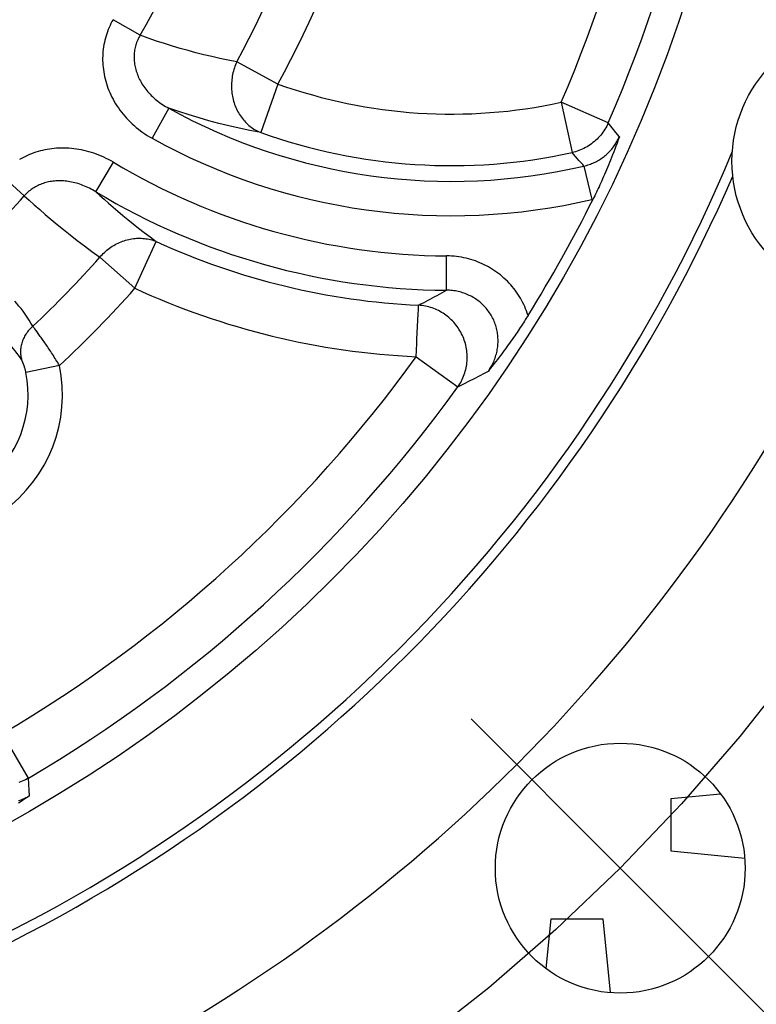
# Model space of a CAD drawing. Header units: millimetres. Extents: x 0 to 420, y 0 to 297.
# Tile 53 of 72: x 334 to 343, y 154 to 166. Entities that reach past the tile are written whole.
import ezdxf

# ---------------------------------------------------------------- set-up
doc = ezdxf.new("R2010")
doc.units = ezdxf.units.MM
doc.header["$LTSCALE"] = 23.1
doc.linetypes.add('CENTER', pattern=[0.6, 0.375, -0.075, 0.075, -0.075])
doc.layers.get('0').update_dxf_attribs({"linetype": 'CONTINUOUS'})
for name, color, linetype in [('AXIS', 7, 'CONTINUOUS'), ('COMPONENTS', 7, 'CONTINUOUS'), ('DIMENSION', 7, 'CONTINUOUS')]:
    doc.layers.add(name, color=color, linetype=linetype)
doc.styles.get("Standard").update_dxf_attribs({"font": 'arial.ttf'})
doc.styles.add('TEXTSTYLE_4', font='gdt')
doc.dimstyles.new('DIMSTYLE_13', dxfattribs={"dimtxt": 3, "dimasz": 3, "dimexe": 0.18, "dimexo": 0.0625, "dimgap": 0.09, "dimtad": 1, "dimdec": 1, "dimlfac": 5, "dimdsep": 46, "dimtxsty": 'STANDARD', "dimblk": '_FILLED', "dimblk1": '_FILLED', "dimblk2": '_FILLED', "dimcen": 0.09, "dimadec": 0, "dimazin": 0, "dimtp": 0.5, "dimtm": 0.5, "dimtfac": 1, "dimtdec": 1, "dimtofl": 0, "dimtmove": 0, "dimatfit": 3, "dimldrblk": '_FILLED', "dimfxl": 1, "dimtolj": 1, "dimarcsym": 0})
doc.dimstyles.new('DIMSTYLE_5', dxfattribs={"dimtxt": 3, "dimasz": 3, "dimexe": 0.18, "dimexo": 0.0625, "dimgap": 0.09, "dimtad": 1, "dimtih": 1, "dimtoh": 1, "dimdec": 3, "dimlfac": 5, "dimdsep": 46, "dimtxsty": 'STANDARD', "dimblk": '_FILLED', "dimblk1": '_FILLED', "dimblk2": '_FILLED', "dimcen": 0.09, "dimadec": 0, "dimazin": 0, "dimtp": 0.2, "dimtm": 0.2, "dimtfac": 1, "dimtdec": 3, "dimtofl": 0, "dimtmove": 0, "dimatfit": 3, "dimldrblk": '_FILLED', "dimfxl": 1, "dimtolj": 1, "dimarcsym": 0})

# ---------------------------------------------------------------- blocks, each defined once
blk = doc.blocks.new('_FILLED')
at = {"color": 0, "linetype": 'BYBLOCK'}
blk.add_solid([(0, 0), (-1, 0.2), (-1, -0.2)], dxfattribs=at)
blk = doc.blocks.new('*D3')
at = {"layer": 'DIMENSION', "color": 2, "linetype": 'CONTINUOUS'}
for p, q in [((290.733, 185.827), (273.74, 185.827)), ((292.733, 185.827), (290.733, 185.827)), ((306.533, 179.699), (292.733, 185.827))]:
    blk.add_line(p, q, dxfattribs=at)
at = {"layer": 'DIMENSION', "color": 2, "linetype": 'CONTINUOUS', "xscale": 3, "yscale": 3, "zscale": 3, "rotation": 336.0556988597}
blk.add_blockref('_FILLED', (306.533, 179.699), dxfattribs=at)
at = {"layer": 'DIMENSION', "color": 2, "linetype": 'CONTINUOUS', "insert": (287.733, 189.577), "char_height": 3, "width": 10.99257, "attachment_point": 3, "line_spacing_factor": 0.9, "style": 'TEXTSTYLE_4'}
blk.add_mtext('{\\Fgdt;n}\\Farial.ttf;215', dxfattribs=at)
blk = doc.blocks.new('*D20')
at = {"layer": 'DIMENSION', "color": 2, "linetype": 'CONTINUOUS'}
for p, q in [((335.973, 214.633), (373.982, 214.633)), ((371.982, 214.633), (371.982, 180.403)), ((371.982, 146.174), (371.982, 180.403)), ((354.982, 146.174), (373.982, 146.174))]:
    blk.add_line(p, q, dxfattribs=at)
at = {"layer": 'DIMENSION', "color": 2, "linetype": 'CONTINUOUS', "xscale": 3, "yscale": 3, "zscale": 3}
for p, rotation in [((371.982, 214.633), 90), ((371.982, 146.174), 270)]:
    blk.add_blockref('_FILLED', p, dxfattribs=dict(at, rotation=rotation))
at = {"layer": 'DIMENSION', "color": 2, "linetype": 'CONTINUOUS', "insert": (368.232, 180.403), "char_height": 3, "width": 13.27138, "attachment_point": 2, "rotation": 90, "line_spacing_factor": 0.9}
blk.add_mtext('(342.3)', dxfattribs=at)

msp = doc.modelspace()

# ---------------------------------------------------------------- linework, layer by layer
at = {"layer": 'AXIS', "color": 2, "linetype": 'CENTER'}
for q in [(339.65268, 157.50313), (343.1175, 154.0383)]:
    msp.add_line((341.38509, 155.77071), q, dxfattribs=at)
msp.add_circle((326.18229, 170.97351), 21.5, dxfattribs=at)
at = {"layer": 'COMPONENTS', "color": 9, "linetype": 'CONTINUOUS'}
for p, q in [((335.81086, 165.43532), (335.49661, 165.61607)), ((337.41156, 164.86926), (336.9338, 165.12897)), ((337.41156, 164.86926), (337.21059, 164.30634)), ((341.24611, 164.41914), (340.69803, 164.65762)), ((340.69803, 164.65762), (340.82513, 164.07357)), ((336.14283, 164.58933), (335.9496, 164.24084)), ((341.29167, 164.36199), (341.24611, 164.41914)), ((341.33415, 164.30891), (341.29167, 164.36199)), ((341.3749, 164.25816), (341.33415, 164.30891)), ((335.29525, 163.61934), (335.50012, 163.96111)), ((340.96415, 163.91775), (340.94973, 163.93388)), ((340.96415, 163.91775), (341.05479, 163.52971)), ((334.46661, 163.57412), (334.19623, 163.81562)), ((341.05479, 163.52971), (341.06901, 163.53315)), ((335.74993, 162.49894), (335.99919, 163.0422)), ((335.34287, 162.85949), (335.74993, 162.49894)), ((339.36622, 162.47668), (339.36912, 162.87515)), ((339.03903, 162.20228), (339.04117, 162.24802)), ((339.04117, 162.24802), (339.04155, 162.25594)), ((339.02536, 161.90766), (339.03903, 162.20228)), ((334.60003, 162.01279), (334.58725, 162.02966)), ((334.61384, 161.99427), (334.60003, 162.01279)), ((339.02318, 161.86066), (339.02536, 161.90766)), ((339.01598, 161.70563), (339.02318, 161.86066)), ((339.01598, 161.70563), (339.50055, 161.3557)), ((334.87516, 161.60376), (334.48491, 161.52319)), ((334.51662, 156.81663), (334.21338, 157.33171)), ((334.51989, 156.74361), (334.51662, 156.81663)), ((334.52305, 156.67558), (334.51989, 156.74361)), ((334.52618, 156.61069), (334.52305, 156.67558))]:
    msp.add_line(p, q, dxfattribs=at)
at = {"layer": 'COMPONENTS', "color": 7, "linetype": 'CONTINUOUS'}
for p, q in [((342.5506, 156.63119), (341.97373, 156.57351)), ((341.97373, 156.57351), (341.97373, 155.97351)), ((341.97373, 155.97351), (342.82987, 155.8879)), ((340.52462, 154.60521), (340.58229, 155.18207)), ((340.58229, 155.18207), (341.18229, 155.18207)), ((341.18229, 155.18207), (341.26789, 154.32609))]:
    msp.add_line(p, q, dxfattribs=at)
at = {"layer": 'COMPONENTS', "color": 9, "linetype": 'CONTINUOUS'}
for points in [[(335.49661, 165.61607), (335.48424, 165.59387), (335.47248, 165.57128), (335.46134, 165.54831), (335.4508, 165.52493), (335.44088, 165.50116), (335.43162, 165.47707), (335.42304, 165.45266), (335.41513, 165.42794), (335.40793, 165.40296), (335.40144, 165.37774), (335.39566, 165.35227), (335.3906, 165.32664), (335.38629, 165.30084), (335.3827, 165.27488), (335.37986, 165.24881), (335.37777, 165.22263), (335.37641, 165.19635), (335.3758, 165.16997), (335.37595, 165.14349), (335.37684, 165.11691), (335.3785, 165.09026), (335.38092, 165.06353), (335.38411, 165.03673), (335.38808, 165.0099), (335.39283, 164.98305), (335.39836, 164.95617), (335.40469, 164.92934), (335.4118, 164.90256), (335.4197, 164.87581), (335.42839, 164.84917), (335.43788, 164.82264), (335.44817, 164.7962), (335.45925, 164.76993), (335.47112, 164.74381), (335.4838, 164.71785), (335.49726, 164.69212), (335.51152, 164.66662), (335.52657, 164.64134), (335.5424, 164.61635), (335.55901, 164.59166), (335.57639, 164.56727), (335.59453, 164.54326), (335.61342, 164.51961), (335.63306, 164.49633), (335.65343, 164.4735), (335.67452, 164.45111), (335.69634, 164.42916), (335.71883, 164.40773), (335.74201, 164.38681), (335.76588, 164.36641), (335.79036, 164.3466), (335.81547, 164.32737), (335.84121, 164.30873), (335.8675, 164.29075), (335.89432, 164.27346), (335.92168, 164.25682), (335.9496, 164.24084)], [(335.81086, 165.43532), (335.80316, 165.4221), (335.79586, 165.40862), (335.78898, 165.39489), (335.78252, 165.38091), (335.77648, 165.36668), (335.7709, 165.35224), (335.76576, 165.33759), (335.76108, 165.32274), (335.75688, 165.30771), (335.75315, 165.29251), (335.7499, 165.27716), (335.74714, 165.26168), (335.74487, 165.24609), (335.74309, 165.23038), (335.74181, 165.21458), (335.74102, 165.19871), (335.74073, 165.18276), (335.74093, 165.16672), (335.74164, 165.15061), (335.74284, 165.13444), (335.74456, 165.11819), (335.74678, 165.10187), (335.74951, 165.0855), (335.75276, 165.06909), (335.75653, 165.05265), (335.76081, 165.03619), (335.76562, 165.01973), (335.77095, 165.00327), (335.77681, 164.98684), (335.78318, 164.97044), (335.79009, 164.95409), (335.79751, 164.93779), (335.80546, 164.92157), (335.81393, 164.90542), (335.82293, 164.88936), (335.83245, 164.87342), (335.84249, 164.85759), (335.85304, 164.8419), (335.86411, 164.82635), (335.87569, 164.81098), (335.88777, 164.79578), (335.90035, 164.78077), (335.91342, 164.76598), (335.92698, 164.75141), (335.94101, 164.73709), (335.95551, 164.72301), (335.97048, 164.70921), (335.98589, 164.69569), (336.00175, 164.68248), (336.01804, 164.66957), (336.03474, 164.657), (336.05184, 164.64477), (336.06934, 164.6329), (336.0872, 164.62141), (336.1054, 164.61031), (336.12395, 164.59962), (336.14283, 164.58933)], [(336.9338, 165.12897), (336.83459, 165.14766), (336.73728, 165.16747), (336.64187, 165.18835), (336.54891, 165.21014), (336.45782, 165.23292), (336.36689, 165.25708), (336.27591, 165.28258), (336.18509, 165.30942), (336.09329, 165.33808), (336.00013, 165.3687), (335.90599, 165.40112), (335.81086, 165.43532)], [(336.9338, 165.12897), (336.92581, 165.11112), (336.91834, 165.09304), (336.91141, 165.07473), (336.90502, 165.05618), (336.89917, 165.03742), (336.89387, 165.01849), (336.88913, 164.9994), (336.88495, 164.98016), (336.88134, 164.96081), (336.8783, 164.94136), (336.87584, 164.92183), (336.87395, 164.90225), (336.87264, 164.88263), (336.87191, 164.86299), (336.87176, 164.84336), (336.87219, 164.82376), (336.87321, 164.80421), (336.8748, 164.78473), (336.87697, 164.76534), (336.87971, 164.74606), (336.88303, 164.72691), (336.88692, 164.70792), (336.89137, 164.6891), (336.89639, 164.67047), (336.90195, 164.65206), (336.90807, 164.63388), (336.91473, 164.61596), (336.92192, 164.59831), (336.92964, 164.58095), (336.93788, 164.5639), (336.94663, 164.54718), (336.95588, 164.5308), (336.96562, 164.51479), (336.97584, 164.49917), (336.98653, 164.48394), (336.99768, 164.46912), (337.00927, 164.45474), (337.0213, 164.4408), (337.03374, 164.42733), (337.0466, 164.41433), (337.05984, 164.40182), (337.07347, 164.38981), (337.08746, 164.37832), (337.1018, 164.36736), (337.11647, 164.35694), (337.13145, 164.34707), (337.14675, 164.33776), (337.16232, 164.32902), (337.17816, 164.32087), (337.19426, 164.31331), (337.21059, 164.30634)], [(337.21059, 164.30634), (337.08438, 164.33055), (336.96094, 164.35659), (336.84029, 164.3843), (336.72372, 164.4132), (336.60999, 164.44343), (336.49536, 164.47596), (336.37864, 164.51125), (336.26111, 164.54902), (336.14283, 164.58933)], [(341.24611, 164.41914), (341.23733, 164.40009), (341.22792, 164.38142), (341.21789, 164.36311), (341.20722, 164.34513), (341.1959, 164.3275), (341.18399, 164.3103), (341.17149, 164.29353), (341.1584, 164.27717), (341.14476, 164.2613), (341.13058, 164.24591), (341.11586, 164.23101), (341.10064, 164.21663), (341.08493, 164.2028), (341.06874, 164.18951), (341.05211, 164.17679), (341.03504, 164.16467), (341.01757, 164.15314), (340.9997, 164.14222), (340.98147, 164.13194), (340.96289, 164.12229), (340.94399, 164.11329), (340.92479, 164.10496), (340.90532, 164.09731), (340.88559, 164.09033), (340.86563, 164.08404), (340.84546, 164.07845), (340.82513, 164.07357)], [(340.96415, 163.91775), (340.97942, 163.92149), (340.99449, 163.9256), (341.00935, 163.93007), (341.02396, 163.93489), (341.03834, 163.94004), (341.0526, 163.94557), (341.06678, 163.95149), (341.08083, 163.95778), (341.0947, 163.96444), (341.10838, 163.97144), (341.12187, 163.97879), (341.13516, 163.98649), (341.14823, 163.99452), (341.16109, 164.00287), (341.17371, 164.01155), (341.18611, 164.02056), (341.19826, 164.02987), (341.21018, 164.0395), (341.22185, 164.04945), (341.23327, 164.05969), (341.24442, 164.07024), (341.25531, 164.08108), (341.26592, 164.0922), (341.27624, 164.1036), (341.28626, 164.11526), (341.29598, 164.12718), (341.30538, 164.13934), (341.31445, 164.15171), (341.32319, 164.16431), (341.33159, 164.17711), (341.33963, 164.19008), (341.34733, 164.20324), (341.35472, 164.21663), (341.36178, 164.23026), (341.36851, 164.2441), (341.3749, 164.25815)], [(335.50012, 163.96111), (335.47299, 163.9769), (335.44556, 163.99192), (335.41786, 164.00617), (335.38983, 164.01967), (335.36153, 164.0324), (335.33303, 164.04434), (335.30434, 164.05548), (335.27546, 164.06582), (335.24649, 164.07536), (335.21741, 164.08409), (335.18823, 164.092), (335.15904, 164.09911), (335.12984, 164.1054), (335.10062, 164.11088), (335.07146, 164.11556), (335.04237, 164.11944), (335.01333, 164.12252), (334.98442, 164.12481), (334.95564, 164.12632), (334.92699, 164.12704), (334.89852, 164.127), (334.87024, 164.1262), (334.84214, 164.12464), (334.81428, 164.12234), (334.78666, 164.1193), (334.75927, 164.11553), (334.73217, 164.11105), (334.70536, 164.10586), (334.67885, 164.09997), (334.65268, 164.0934), (334.62686, 164.08617), (334.60138, 164.07826), (334.57626, 164.06971), (334.55153, 164.06052), (334.52716, 164.05069), (334.50317, 164.04024), (334.47955, 164.02916), (334.45631, 164.01747), (334.43348, 164.00517), (334.41105, 163.99227)], [(340.88999, 164.00076), (340.84191, 164.05469), (340.82513, 164.07357)], [(340.94973, 163.93388), (340.90521, 163.9837), (340.88999, 164.00076)], [(335.29525, 163.61934), (335.27731, 163.6303), (335.25919, 163.64079), (335.24091, 163.65082), (335.22247, 163.66037), (335.20389, 163.66945), (335.18521, 163.67803), (335.16644, 163.68611), (335.14759, 163.6937), (335.12869, 163.70078), (335.10976, 163.70736), (335.09081, 163.71342), (335.07187, 163.71897), (335.05295, 163.72401), (335.03407, 163.72853), (335.01524, 163.73255), (334.99648, 163.73605), (334.97781, 163.73905), (334.95923, 163.74155), (334.94076, 163.74354), (334.92242, 163.74503), (334.90421, 163.74604), (334.88615, 163.74655), (334.86825, 163.74658), (334.85052, 163.74612), (334.83296, 163.7452), (334.8156, 163.7438), (334.79843, 163.74194), (334.78148, 163.73962), (334.76476, 163.73685), (334.74826, 163.73363), (334.73202, 163.72997), (334.71603, 163.72589), (334.70028, 163.72138), (334.68481, 163.71645), (334.66959, 163.7111), (334.65464, 163.70535), (334.63995, 163.69918), (334.62552, 163.69261), (334.61138, 163.68565), (334.59751, 163.67828), (334.58393, 163.67053), (334.57066, 163.66241), (334.55771, 163.65391), (334.54508, 163.64506), (334.53279, 163.63586), (334.52085, 163.62634), (334.50927, 163.61648), (334.49804, 163.60633), (334.48719, 163.59587), (334.47671, 163.58514), (334.46661, 163.57412)], [(335.29525, 163.61934), (335.34277, 163.57609), (335.39214, 163.53186), (335.4434, 163.48669), (335.49657, 163.44063), (335.55171, 163.39371), (335.60893, 163.3459), (335.66827, 163.29724), (335.72977, 163.24778), (335.79355, 163.1975), (335.8597, 163.14643), (335.92823, 163.09465), (335.99919, 163.0422)], [(334.46661, 163.57412), (334.52333, 163.52202), (334.5828, 163.4685), (334.64504, 163.41357), (334.70996, 163.35722), (334.77767, 163.2995), (334.84847, 163.24042), (334.92238, 163.18002), (334.99942, 163.11832), (335.07993, 163.05538), (335.16405, 162.99125), (335.25168, 162.92594), (335.34287, 162.85949)], [(335.34287, 162.85949), (335.35574, 162.87415), (335.36899, 162.88838), (335.38264, 162.90219), (335.39668, 162.91558), (335.41112, 162.92855), (335.42589, 162.94105), (335.44101, 162.95309), (335.45647, 162.96465), (335.47222, 162.97572), (335.48827, 162.98628), (335.5046, 162.99634), (335.52119, 163.00586), (335.53801, 163.01485), (335.55507, 163.0233), (335.57232, 163.03119), (335.58976, 163.03853), (335.60738, 163.04529), (335.62515, 163.05147), (335.64304, 163.05708), (335.66105, 163.06209), (335.67915, 163.06651), (335.69733, 163.07033), (335.71556, 163.07354), (335.73383, 163.07616), (335.75211, 163.07816), (335.7704, 163.07955), (335.78866, 163.08032), (335.80688, 163.08049), (335.82505, 163.08004), (335.84313, 163.07897), (335.86111, 163.0773), (335.87898, 163.07501), (335.89671, 163.07212), (335.91428, 163.06862), (335.93168, 163.06452), (335.94889, 163.05982), (335.96589, 163.05454), (335.98266, 163.04866), (335.99919, 163.0422)], [(340.31483, 162.1846), (340.30615, 162.21067), (340.29677, 162.23644), (340.28669, 162.26191), (340.27588, 162.28711), (340.26437, 162.31202), (340.25218, 162.33659), (340.23931, 162.3608), (340.22576, 162.38466), (340.21155, 162.40813), (340.19669, 162.43119), (340.18118, 162.45386), (340.16504, 162.47607), (340.14828, 162.49784), (340.1309, 162.51916), (340.11294, 162.53998), (340.09438, 162.56031), (340.07524, 162.58014), (340.05555, 162.59943), (340.03532, 162.61817), (340.01455, 162.63637), (339.99327, 162.65398), (339.9715, 162.671), (339.94924, 162.68743), (339.92652, 162.70324), (339.90335, 162.71841), (339.87973, 162.73297), (339.8557, 162.74686), (339.83125, 162.76011), (339.80639, 162.77269), (339.78118, 162.78459), (339.75559, 162.79579), (339.72965, 162.80631), (339.70341, 162.8161), (339.67688, 162.82517), (339.65005, 162.83351), (339.62303, 162.8411), (339.59589, 162.84792), (339.56856, 162.85399), (339.54094, 162.85931), (339.51299, 162.8639), (339.48474, 162.86774), (339.45623, 162.87079), (339.42746, 162.87303), (339.39843, 162.87448), (339.36912, 162.87515)], [(339.0437, 162.30271), (339.07174, 162.31732), (339.09941, 162.33185), (339.12674, 162.34628), (339.15363, 162.36058), (339.18017, 162.37477), (339.20661, 162.38899), (339.23293, 162.40323), (339.25915, 162.41751), (339.28556, 162.43197), (339.31226, 162.44668), (339.33915, 162.46158), (339.36622, 162.47668)], [(339.85382, 161.5395), (339.86344, 161.55357), (339.87268, 161.5679), (339.88153, 161.58248), (339.88998, 161.5973), (339.89803, 161.61236), (339.90566, 161.62762), (339.91287, 161.64307), (339.91964, 161.6587), (339.92596, 161.67448), (339.93184, 161.69041), (339.93727, 161.70646), (339.94224, 161.72263), (339.94675, 161.73889), (339.9508, 161.75523), (339.95439, 161.77165), (339.95751, 161.78813), (339.96017, 161.80465), (339.96236, 161.82122), (339.96409, 161.83782), (339.96535, 161.85444), (339.96615, 161.87106), (339.96647, 161.88769), (339.96633, 161.9043), (339.96573, 161.92087), (339.96466, 161.93741), (339.96312, 161.95389), (339.96112, 161.9703), (339.95866, 161.98663), (339.95574, 162.00287), (339.95237, 162.01901), (339.94854, 162.03503), (339.94427, 162.05093), (339.93954, 162.06669), (339.93437, 162.0823), (339.92877, 162.09775), (339.92272, 162.11304), (339.91625, 162.12814), (339.90935, 162.14305), (339.90202, 162.15776), (339.89428, 162.17225), (339.88613, 162.18652), (339.87758, 162.20056), (339.86862, 162.21435), (339.85927, 162.22789), (339.84954, 162.24116), (339.83942, 162.25416), (339.82893, 162.26688), (339.81807, 162.2793), (339.80685, 162.29143), (339.79528, 162.30324), (339.78337, 162.31473), (339.77112, 162.32589), (339.75855, 162.33671), (339.74566, 162.34718), (339.73247, 162.35729), (339.71898, 162.36704), (339.7052, 162.37642), (339.69115, 162.38542), (339.67683, 162.39403), (339.66224, 162.40226), (339.6474, 162.41008), (339.63232, 162.41751), (339.617, 162.42452), (339.60146, 162.43112), (339.5857, 162.43729), (339.56975, 162.44303), (339.55361, 162.44834), (339.53731, 162.4532), (339.52087, 162.45762), (339.50436, 162.46156), (339.48773, 162.46505), (339.47092, 162.46811), (339.4539, 162.47071), (339.43671, 162.47286), (339.41933, 162.47454), (339.40178, 162.47574), (339.38407, 162.47646), (339.36622, 162.47668)], [(334.56504, 162.05819), (334.54334, 162.09539), (334.52119, 162.13139), (334.4986, 162.16619), (334.47555, 162.19977), (334.45207, 162.23217), (334.42828, 162.26346), (334.40421, 162.29369), (334.37984, 162.32284), (334.35517, 162.35091)], [(339.04155, 162.25594), (339.04217, 162.27004), (339.04248, 162.27619), (339.04295, 162.28676)], [(339.04295, 162.28676), (339.04317, 162.29115), (339.04334, 162.29495), (339.04346, 162.29815), (339.04357, 162.30073), (339.0437, 162.30271)], [(339.50055, 161.3557), (339.51182, 161.37238), (339.52249, 161.3894), (339.53257, 161.40676), (339.54207, 161.42448), (339.55097, 161.44255), (339.55925, 161.46091), (339.56691, 161.47954), (339.57394, 161.49845), (339.58032, 161.51759), (339.58606, 161.53694), (339.59114, 161.55649), (339.59556, 161.57621), (339.59931, 161.59608), (339.60239, 161.61607), (339.6048, 161.63617), (339.60654, 161.65635), (339.60759, 161.67658), (339.60796, 161.69685), (339.60766, 161.71713), (339.60667, 161.73739), (339.605, 161.75762), (339.60266, 161.77779), (339.59964, 161.79787), (339.59596, 161.81785), (339.5916, 161.83771), (339.58659, 161.8574), (339.58092, 161.87693), (339.5746, 161.89626), (339.56763, 161.91536), (339.56004, 161.93423), (339.55181, 161.95283), (339.54298, 161.97115), (339.53353, 161.98917), (339.52349, 162.00686), (339.51287, 162.0242), (339.50168, 162.04118), (339.48993, 162.05777), (339.47763, 162.07395), (339.46481, 162.08972), (339.45146, 162.10504), (339.43762, 162.1199), (339.4233, 162.13429), (339.4085, 162.14818), (339.39325, 162.16157), (339.37757, 162.17443), (339.36148, 162.18675), (339.34499, 162.19852), (339.32812, 162.20973), (339.31089, 162.22035), (339.29332, 162.23038), (339.27543, 162.23981), (339.25725, 162.24863), (339.23878, 162.25682), (339.22007, 162.26438), (339.20111, 162.27129), (339.18195, 162.27756), (339.16259, 162.28317), (339.14306, 162.28811), (339.12339, 162.29238), (339.1036, 162.29599), (339.0837, 162.29891), (339.06373, 162.30115), (339.0437, 162.30271)], [(334.56504, 162.05818), (334.55371, 162.04811), (334.54275, 162.03766), (334.53219, 162.02686), (334.52203, 162.01573), (334.5123, 162.00427), (334.50301, 161.9925), (334.49416, 161.98045), (334.48579, 161.96813), (334.47788, 161.95555), (334.47047, 161.94274), (334.46355, 161.92971), (334.45714, 161.91648), (334.45125, 161.90308), (334.44589, 161.88952), (334.44106, 161.87582), (334.43677, 161.862), (334.43303, 161.84808), (334.42984, 161.83409), (334.42721, 161.82003), (334.42514, 161.80594), (334.42363, 161.79183), (334.42269, 161.77773), (334.42232, 161.76365), (334.42251, 161.74961), (334.42328, 161.73563), (334.42461, 161.72175), (334.4265, 161.70796), (334.42896, 161.69431), (334.43198, 161.68079), (334.43555, 161.66744)], [(334.58725, 162.02966), (334.58127, 162.03745), (334.57557, 162.04481), (334.57016, 162.05172), (334.56504, 162.05819)], [(334.87516, 161.60376), (334.86499, 161.62033), (334.85478, 161.63684), (334.84455, 161.65325), (334.83432, 161.66956), (334.82408, 161.68576), (334.81386, 161.70182), (334.80365, 161.71774), (334.79348, 161.7335), (334.78336, 161.74908), (334.77329, 161.76447), (334.76329, 161.77965), (334.75336, 161.79461), (334.74353, 161.80933), (334.73381, 161.82381), (334.72419, 161.83803), (334.7147, 161.85197), (334.70533, 161.86564), (334.69611, 161.87901), (334.68704, 161.89208), (334.67813, 161.90483), (334.6694, 161.91725), (334.66084, 161.92934), (334.65248, 161.94109), (334.64431, 161.95247), (334.63636, 161.96349), (334.62862, 161.97414), (334.61384, 161.99427)], [(334.43555, 161.66744), (334.41749, 161.69525), (334.39906, 161.72204), (334.3803, 161.74782), (334.36127, 161.77258), (334.34199, 161.79637), (334.32249, 161.81925), (334.3028, 161.84123), (334.28296, 161.86233), (334.263, 161.88256)], [(334.48491, 161.52319), (334.48374, 161.52873), (334.48255, 161.53421), (334.48132, 161.53965), (334.48005, 161.54504), (334.47876, 161.55039), (334.47744, 161.55567), (334.47609, 161.56089), (334.47471, 161.56604), (334.47332, 161.57112), (334.4719, 161.57612), (334.47047, 161.58103), (334.46902, 161.58586), (334.46756, 161.5906), (334.46609, 161.59525), (334.46461, 161.59979), (334.46312, 161.60423), (334.46163, 161.60857), (334.46013, 161.61281), (334.45864, 161.61692), (334.45715, 161.62093), (334.45566, 161.62482), (334.45419, 161.62859), (334.45272, 161.63224), (334.45126, 161.63576), (334.44982, 161.63915), (334.4484, 161.64242), (334.44699, 161.64555), (334.44561, 161.64854), (334.44425, 161.6514), (334.44291, 161.65412), (334.4416, 161.6567), (334.44033, 161.65914), (334.43908, 161.66144), (334.43787, 161.66359), (334.43669, 161.66559), (334.43555, 161.66744)], [(339.50055, 161.3557), (339.53122, 161.37112), (339.5615, 161.38646), (339.59142, 161.4017), (339.62086, 161.41679), (339.64992, 161.43178), (339.67888, 161.4468), (339.70772, 161.46185), (339.73644, 161.47694), (339.76539, 161.49222), (339.79465, 161.50777), (339.82413, 161.52353), (339.85382, 161.5395)], [(334.51662, 156.81663), (334.49831, 156.80637), (334.47973, 156.79679), (334.46085, 156.78788), (334.44165, 156.77961), (334.42213, 156.772), (334.40238, 156.76509)], [(334.4001, 156.55542), (334.41471, 156.5601), (334.42918, 156.56516), (334.4435, 156.57057), (334.45764, 156.57634), (334.4716, 156.58246), (334.48545, 156.58895), (334.49917, 156.59583), (334.51275, 156.60307), (334.52618, 156.61069)]]:
    msp.add_lwpolyline(points, dxfattribs=at)
at = {"layer": 'COMPONENTS', "color": 7, "linetype": 'CONTINUOUS'}
for points in [[(341.3749, 164.25816), (341.36144, 164.22105), (341.34814, 164.18483), (341.335, 164.1495), (341.32202, 164.11502), (341.3092, 164.08143), (341.2966, 164.04884), (341.28424, 164.01735), (341.2721, 163.98685), (341.26012, 163.95714), (341.24826, 163.92813), (341.23656, 163.89991), (341.22502, 163.87245), (341.21368, 163.84579), (341.20251, 163.81988), (341.1915, 163.79465), (341.18068, 163.77013), (341.17002, 163.74628), (341.15947, 163.72294), (341.14902, 163.70008), (341.13868, 163.67772), (341.12844, 163.6558), (341.11828, 163.63429), (341.10823, 163.61323), (341.09827, 163.59258), (341.08841, 163.57235), (341.07866, 163.55254), (341.06901, 163.53315)], [(340.31483, 162.1846), (340.30447, 162.16801), (340.29386, 162.15116), (340.28301, 162.13405), (340.2719, 162.11669), (340.26054, 162.09908), (340.24893, 162.08121), (340.23707, 162.06312), (340.22495, 162.04477), (340.21251, 162.02611), (340.19976, 162.00712), (340.18668, 161.98781), (340.17324, 161.96812), (340.15941, 161.94804), (340.1452, 161.92759), (340.1306, 161.90675), (340.11561, 161.88554), (340.10022, 161.86396), (340.0844, 161.84196), (340.06814, 161.81957), (340.05145, 161.79676), (340.0342, 161.77341), (340.01639, 161.74951), (339.99802, 161.72508), (339.97906, 161.70006), (339.95943, 161.6744), (339.93919, 161.64816), (339.9185, 161.62153), (339.8974, 161.59457), (339.87584, 161.56723), (339.85382, 161.5395)], [(334.52618, 156.61069), (334.49303, 156.58827), (334.46061, 156.56654), (334.42891, 156.54548), (334.39795, 156.5251)]]:
    msp.add_lwpolyline(points, dxfattribs=at)
for centre, radius in [((326.18229, 170.97351), 16.765), ((344.28229, 163.97351), 1.6), ((341.38509, 155.77071), 1.45), ((333.18229, 152.87351), 1.6)]:
    msp.add_circle(centre, radius, dxfattribs=at)
at = {"layer": 'COMPONENTS', "color": 9, "linetype": 'CONTINUOUS'}
for centre, radius, start, end in [((326.18229, 170.97351), 15.83026, 336.48582, 0.164964), ((326.18229, 170.97351), 16.42797, 336.48582, 0.164964), ((326.18229, 170.97351), 11.1077, 330.093222, 354.229384), ((326.18229, 170.97351), 12.23738, 331.471412, 354.466959), ((326.18229, 170.97351), 12.78117, 331.471412, 354.466959), ((339.42476, 170.50841), 5.98774, 250.353192, 282.277458), ((339.42476, 170.50841), 6.76805, 240.993111, 283.146993), ((339.42476, 170.50841), 6.58545, 250.353192, 282.277458), ((339.42476, 170.50841), 7.16653, 240.993112, 283.147004), ((339.42476, 170.50841), 7.63347, 239.060334, 269.582415), ((339.42476, 170.50841), 8.03195, 239.060346, 269.582393), ((326.18229, 170.97351), 11.1077, 312.599175, 318.229384), ((339.42476, 170.50841), 8.21455, 245.353888, 267.341216), ((326.18229, 170.97351), 12.23738, 313.236515, 318.466959), ((326.18229, 170.97351), 12.78117, 312.853864, 318.466959), ((339.42476, 170.50841), 8.81226, 245.353888, 267.341216), ((326.18229, 170.97351), 15.83026, 300.48582, 324.164964), ((333.23572, 161.26531), 1.67401, 240.335646, 11.664354), ((333.23572, 161.26531), 1.27553, 240.335596, 11.664404), ((326.18229, 170.97351), 16.42797, 300.48582, 324.164964)]:
    msp.add_arc(centre, radius, start, end, dxfattribs=at)
at = {"layer": 'COMPONENTS', "color": 7, "linetype": 'CONTINUOUS'}
for radius, start, end in [(17.88453, 292.662056, 337.337944), (18, 293.482201, 336.517799), (16.64252, 328.122861, 333.44418), (19.8, 295.677669, 334.322331)]:
    msp.add_arc((326.18229, 170.97351), radius, start, end, dxfattribs=at)

# ---------------------------------------------------------------- dimensions: what is measured, and where the dimension line sits
at = {"layer": 'DIMENSION', "color": 2, "linetype": 'CONTINUOUS'}
dim = msp.add_linear_dim(base=(371.98229, 146.17351), p1=(335.97251, 214.63259), p2=(354.98229, 146.17351), angle=270, text='(<>)', dimstyle='DIMSTYLE_13', dxfattribs=at)
dim.commit()
dim.dimension.update_dxf_attribs({"geometry": '*D20', "text_midpoint": (371.06277, 178.44551), "dimtype": 160})
dim = msp.add_diameter_dim_2p(p1=(306.53257, 179.69925), p2=(345.83201, 162.24777), dimstyle='DIMSTYLE_5', dxfattribs=at)
dim.commit()
dim.dimension.update_dxf_attribs({"geometry": '*D3', "text_midpoint": (276.74002, 188.07733), "dimtype": 163})

doc.saveas('drawing.dxf')
